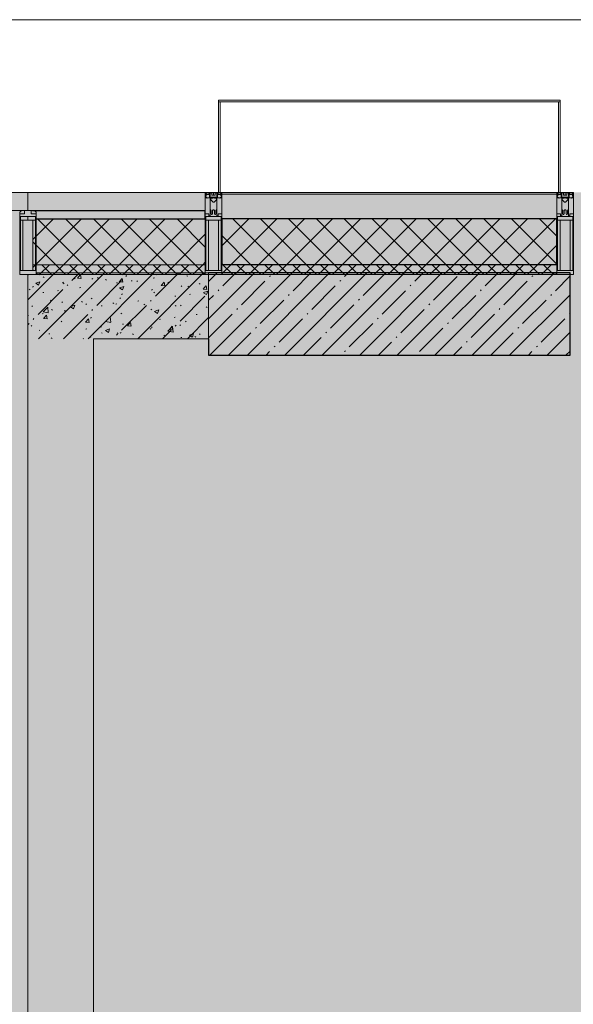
# Model space of a CAD drawing. Header units: millimetres. Extents: x -76220005 to 7466349, y -86687 to 22351.
# Tile 41 of 256: x 31953 to 33638, y -21753 to -18759. Entities that reach past the tile are written whole.
import ezdxf

# ---------------------------------------------------------------- set-up
doc = ezdxf.new("R2010")
doc.units = ezdxf.units.MM
for name, color, linetype, lineweight in [('_0', 7, 'Continuous', 13), ('A-200-M_WALL', 7, 'Continuous', 5), ('A-200-M_WALL_PAT', 7, 'Continuous', 5), ('A-214-M_CURT_WALL', 7, 'Continuous', 5), ('A-215-M_CURT_PANEL', 7, 'Continuous', 5), ('A-280-M_COLUMN', 7, 'Continuous', 5), ('S-280-M_COLUMN', 7, 'Continuous', 5), ('Z-060-M_DETAIL', 7, 'Continuous', 5), ('Ограждение', 7, 'Continuous', 5), ('Поручни', 7, 'Continuous', 5)]:
    doc.layers.add(name, color=color, linetype=linetype, lineweight=lineweight)
pattern_1 = [(45, (0, 0), (-21.213203, 21.213203), []), (135, (0, 0), (-21.213203, -21.213203), [])]
pattern_2 = [(45, (0, 0), (-42.42641, 42.42641), []), (135, (0, 0), (-42.42641, -42.42641), [])]
pattern_3 = [(45, (36177.98, -48979.44), (-75.43415, 75.43415), [106.68, -17.78, 3.556, -17.78]), (45, (36177.98, -48904.05), (-75.43415, 75.43415), []), (50, (36177.98, -48979.44), (127.5292, -11.15758), [13.335, -146.685]), (355, (36177.98, -48979.44), (-24.66966, 133.74), [10.668, -117.348]), (100.451, (36188.6, -48980.37), (102.85973, 122.5818), [11.333, -124.663]), (46.184, (36177.98, -48943.88), (189.75516, -29.4304), [20.002, -220.027]), (96.636, (36193.79, -48946.33), (166.1822, 173.1996), [17, -186.995]), (351.184, (36177.98, -48943.88), (166.1839, 173.1976), [16.002, -176.022]), (21, (36195.76, -48952.77), (106.13027, -71.58603), [13.335, -146.685]), (326, (36195.76, -48952.77), (43.2619, 128.93175), [10.668, -117.348]), (71.451, (36204.6, -48958.73), (149.392, 57.34505), [11.333, -124.663]), (37.5, (36177.975, -48979.436), (2.16223, 59.18836), [3.353, -112.573, 3.353, -115.773, -117.792]), (37.5, (36177.975, -48979.436), (2.16223, 59.18836), [-235.052, 3.353, -114.44]), (7.5, (36177.975, -48979.436), (46.77386, 70.12615), [3.353, -64.567, 3.353, -109.906, -44.894]), (7.5, (36177.975, -48979.436), (46.77386, 70.12615), [-181.178, 3.353, -41.542]), (327.5, (36138.326, -48979.436), (94.91367, -4.01009), [3.353, -41.097, 3.353, -135.331, -184.023]), (327.5, (36138.326, -48979.436), (94.91367, -4.01009), [-183.134, 3.353, -180.67]), (317.5, (36120.55, -48979.44), (103.69057, 17.79882), [3.353, -54.432, 3.353, -88.748, -130.683]), (317.5, (36120.55, -48979.44), (103.69057, 17.79882), [-149.885, 3.353, -127.33])]

# ---------------------------------------------------------------- blocks, each defined once
blk = doc.blocks.new('Rectangular Mullion - 50Wx250H-2623690-50_AS_Plan_10')
at = {"layer": 'Z-060-M_DETAIL'}
for p, q in [((-25, 65.2), (-25, 250)), ((-25, 250), (0, 250)), ((25, 250), (0, 250)), ((25, 65.2), (25, 250)), ((-23, 237.3), (0, 237.3)), ((-23, 237.3), (-23, 73.6)), ((-14.9, 84), (-14.9, 237.3)), ((23, 237.3), (0, 237.3)), ((14.9, 84), (14.9, 237.3)), ((23, 237.3), (23, 73.6)), ((-14, 65.2), (-25, 65.2)), ((0, 84), (-23, 84)), ((-0.5, 73.6), (-23, 73.6)), ((-14, 71.3), (-14, 65.2)), ((-10, 71.3), (-14, 71.3)), ((-10, 53), (-10, 71.3)), ((-7, 65.2), (-5.9, 67.3)), ((-7, 65.2), (-7, 54.7)), ((-4.1, 67.3), (-5.9, 67.3)), ((-4.1, 67.3), (-2.9, 65.1)), ((-2.9, 65.1), (-2.9, 54.6)), ((0, 84), (23, 84)), ((0.5, 73.6), (23, 73.6)), ((4.1, 67.3), (2.9, 65.1)), ((2.9, 65.1), (2.9, 54.6)), ((4.1, 67.3), (5.9, 67.3)), ((7, 65.2), (5.9, 67.3)), ((7, 65.2), (7, 54.7)), ((10, 71.3), (14, 71.3)), ((10, 53), (10, 71.3)), ((14, 71.3), (14, 65.2)), ((14, 65.2), (25, 65.2)), ((-8.7, 53), (-10, 53)), ((-10, 53), (-10, 17)), ((-8.7, 53), (-7, 54.7)), ((-8.5, 23), (-1.5, 30)), ((-1.3, 53), (-2.9, 54.6)), ((-1.5, 30), (0, 30)), ((0, 53), (-1.3, 53)), ((0, 53), (1.3, 53)), ((1.5, 30), (0, 30)), ((1.3, 53), (2.9, 54.6)), ((8.5, 23), (1.5, 30)), ((8.7, 53), (7, 54.7)), ((8.7, 53), (10, 53)), ((10, 53), (10, 17)), ((-23.8, 14.6), (-25, 14.2)), ((-25, 0), (-25, 14.2)), ((-22.3, 17), (-23.8, 17)), ((-23.8, 17), (-23.8, 14.6)), ((-22.5, 10.6), (-23.8, 14.6)), ((-22.5, 10.6), (-23.7, 9.9)), ((-23.7, 1.3), (-23.7, 9.9)), ((-23.7, 1.3), (-11.8, 1.3)), ((-23.2, 10.2), (-22.5, 8)), ((-22.5, 8), (-22.5, 4.5)), ((-21.3, 4.5), (-22.5, 4.5)), ((-22.3, 17), (-22.3, 16)), ((-22.3, 16), (-21.3, 16)), ((-19, 17.6), (-21.3, 16)), ((-21.3, 4.5), (-21.3, 6.5)), ((-21.3, 6.5), (-14.2, 6.5)), ((-18.4, 16.6), (-19, 17.6)), ((-7.4, 16.6), (-18.4, 16.6)), ((-14.2, 6.5), (-14.2, 4.5)), ((-13.2, 4.5), (-14.2, 4.5)), ((-13.2, 4.5), (-12.2, 7.2)), ((-12.7, 7.6), (-11.3, 11.4)), ((-12.7, 7.6), (-11.8, 6.9)), ((-12.2, 9), (-12.2, 14.8)), ((-12.2, 14.8), (0, 14.8)), ((-11.8, 1.3), (-11.8, 6.9)), ((-10.5, 11.2), (-11.3, 11.4)), ((-10.5, 1.5), (-10.5, 11.2)), ((-4.8, 1.5), (-10.5, 1.5)), ((-10, 17), (-7.5, 17)), ((-8.5, 18.5), (-8.5, 23)), ((-7.5, 18.5), (-8.5, 18.5)), ((-7.5, 17), (-7.5, 18.5)), ((-7.4, 18), (-7.4, 16.6)), ((-2.6, 18), (-7.4, 18)), ((0, 8), (-4.8, 8)), ((-4.8, 1.5), (-4.8, 8)), ((-2.6, 18), (-2.6, 16.8)), ((-2.6, 16.8), (0, 16.8)), ((2.6, 16.8), (0, 16.8)), ((0, 14.8), (0, 16.8)), ((0, 14.8), (0, 16.8)), ((12.2, 14.8), (0, 14.8)), ((0, 0), (0, 8)), ((0, 8), (4.8, 8)), ((0, 0), (0, 8)), ((2.6, 18), (2.6, 16.8)), ((2.6, 18), (7.4, 18)), ((4.8, 1.5), (4.8, 8)), ((4.8, 1.5), (10.5, 1.5)), ((7.4, 18), (7.4, 16.6)), ((7.4, 16.6), (18.4, 16.6)), ((7.5, 18.5), (8.5, 18.5)), ((7.5, 17), (7.5, 18.5)), ((10, 17), (7.5, 17)), ((8.5, 18.5), (8.5, 23)), ((10.5, 11.2), (11.3, 11.4)), ((10.5, 1.5), (10.5, 11.2)), ((12.7, 7.6), (11.3, 11.4)), ((12.7, 7.6), (11.8, 6.9)), ((11.8, 1.3), (11.8, 6.9)), ((23.7, 1.3), (11.8, 1.3)), ((12.2, 9), (12.2, 14.8)), ((13.2, 4.5), (12.2, 7.2)), ((13.2, 4.5), (14.2, 4.5)), ((21.3, 6.5), (14.2, 6.5)), ((14.2, 6.5), (14.2, 4.5)), ((18.4, 16.6), (19, 17.6)), ((19, 17.6), (21.3, 16)), ((22.3, 16), (21.3, 16)), ((21.3, 4.5), (21.3, 6.5)), ((21.3, 4.5), (22.5, 4.5)), ((22.3, 17), (22.3, 16)), ((22.3, 17), (23.8, 17)), ((22.5, 10.6), (23.8, 14.6)), ((22.5, 10.6), (23.7, 9.9)), ((23.2, 10.2), (22.5, 8)), ((22.5, 8), (22.5, 4.5)), ((23.7, 1.3), (23.7, 9.9)), ((23.8, 17), (23.8, 14.6)), ((23.8, 14.6), (25, 14.2)), ((25, 0), (25, 14.2)), ((-25, 0), (0, 0)), ((25, 0), (0, 0))]:
    blk.add_line(p, q, dxfattribs=at)
for centre, start, end in [((-0.5, 73.1), 360, 90), ((0.5, 73.1), 90, 180)]:
    blk.add_arc(centre, 0.5, start, end, dxfattribs=at)
blk = doc.blocks.new('Rectangular Mullion - R_StandardFrame_50Wx250H-3812575-50_AS_Plan_10')
at = {"layer": 'A-214-M_CURT_WALL', "lineweight": 9}
for p, q in [((-50, -250), (-50, 0)), ((-50, 0), (0, 0)), ((0, 0), (0, -250)), ((0, -250), (-50, -250))]:
    blk.add_line(p, q, dxfattribs=at)
blk = doc.blocks.new('Rectangular Mullion - R_StandardFrame_50Wx250H-3556009-50_AS_Plan_10')
at = {"layer": 'A-214-M_CURT_WALL', "lineweight": 9}
for p, q in [((0, 0), (-50, 0)), ((-50, 0), (-50, -250)), ((0, -250), (0, 0)), ((-50, -250), (0, -250))]:
    blk.add_line(p, q, dxfattribs=at)
blk = doc.blocks.new('System Panel - A_PAN_Glass-3484169-50_AS_Plan_10')
at = {"layer": 'A-215-M_CURT_PANEL'}
for p, q in [((-720, 55), (-720, 0)), ((720, 55), (-706, 55)), ((720, 0), (720, 55)), ((-720, 0), (720, 0))]:
    blk.add_line(p, q, dxfattribs=at)
blk = doc.blocks.new('Rectangular Mullion - 50Wx250H-3156125-50_AS_Plan_10')
at = {"layer": 'Z-060-M_DETAIL'}
for p, q in [((0, 250), (-25, 250)), ((-25, 250), (-25, 237.3)), ((-25, 65.2), (-25, 250)), ((-25, 250), (0, 250)), ((25, 250), (0, 250)), ((25, 250), (0, 250)), ((25, 237.3), (25, 250)), ((25, 65.2), (25, 250)), ((-23, 237.3), (0, 237.3)), ((-23, 237.3), (0, 237.3)), ((-23, 237.3), (-23, 73.6)), ((0, 237.3), (-14.9, 237.3)), ((-14.9, 237.3), (-14.9, 84)), ((-14.9, 84), (-14.9, 237.3)), ((14.9, 237.3), (0, 237.3)), ((0, 237.3), (23, 237.3)), ((23, 237.3), (0, 237.3)), ((14.9, 84), (14.9, 237.3)), ((14.9, 84), (14.9, 237.3)), ((23, 237.3), (23, 73.6)), ((-25, 73.6), (-25, 65.2)), ((-25, 65.2), (-25, 60.2)), ((-10, 65.2), (-25, 65.2)), ((-25, 65.2), (-25, 60.2)), ((-25, 65.2), (-10, 65.2)), ((-10, 65.2), (-25, 65.2)), ((0, 84), (-23, 84)), ((-23, 84), (-23, 73.6)), ((0, 84), (-23, 84)), ((-23, 73.6), (0, 73.6)), ((0, 73.6), (-23, 73.6)), ((-0.5, 73.6), (-23, 73.6)), ((-14.9, 84), (0, 84)), ((-10, 55), (-10, 65.2)), ((-10, 65.2), (-10, 55)), ((-10, 55), (-10, 65.2)), ((0, 84), (14.9, 84)), ((23, 84), (0, 84)), ((0, 84), (0, 73.6)), ((0, 84), (23, 84)), ((0, 73.6), (0, 84)), ((0, 73.6), (23, 73.6)), ((23, 73.6), (0, 73.6)), ((0.5, 73.6), (23, 73.6)), ((10, 65.2), (10, 55)), ((25, 65.2), (10, 65.2)), ((10, 55), (10, 65.2)), ((10, 65.2), (25, 65.2)), ((10, 65.2), (25, 65.2)), ((10, 55), (10, 65.2)), ((23, 73.6), (23, 84)), ((25, 65.2), (25, 73.6)), ((25, 65.2), (25, 60.2)), ((25, 60.2), (25, 65.2)), ((-10, 55), (-14, 55)), ((-14, 55), (-10, 55)), ((-10, 55), (0, 55)), ((0, 55), (-10, 55)), ((0, 55), (10, 55)), ((0, 55), (10, 55)), ((10, 55), (14, 55)), ((10, 55), (14, 55))]:
    blk.add_line(p, q, dxfattribs=at)
for centre, start, end in [((-14, 69.1), 218.9723, 270), ((-14, 69.1), 218.9723, 270), ((-14, 69.1), 218.9723, 270), ((14, 69.1), 270, 321.0277), ((14, 69.1), 270, 321.0277), ((14, 69.1), 270, 321.0277)]:
    blk.add_arc(centre, 14.1, start, end, dxfattribs=at)
blk = doc.blocks.new('Rectangular Mullion - R_InvisibleFrame_50Wx250H-3483534-50_AS_Plan_10')
at = {"layer": 'A-214-M_CURT_WALL', "lineweight": 9}
for p, q in [((-25, -237.3), (-25, -73.6)), ((25, -73.6), (25, -237.3))]:
    blk.add_line(p, q, dxfattribs=at)
blk = doc.blocks.new('Ограждение - Ограждение-5498546-50_AS_Plan_10')
at = {"layer": 'Поручни'}
blk.add_line((1285, 30145), (-48326.5, 30145), dxfattribs=at)
blk = doc.blocks.new('Ограждение - Ограждение-6093069-50_AS_Plan_10')
at = {"layer": 'Поручни'}
blk.add_line((1285, 30145), (-48326.5, 30145), dxfattribs=at)
blk = doc.blocks.new('Ограждение - Ограждение-6098503-50_AS_Plan_10')
at = {"layer": 'Поручни'}
blk.add_line((1285, 30145), (-48326.5, 30145), dxfattribs=at)
blk = doc.blocks.new('RST_AR_KMN_R22_B1_FCD_rvt-1-50_AS_Plan_10')
at = {"layer": 'A-200-M_WALL_PAT', "true_color": 0xeff9fa}
blk.add_hatch(color=7, dxfattribs=at).paths.add_polyline_path([(-3660, 29640), (-3660, 29695), (-4200, 29695), (-4200, 29640), (-4175, 29640)])
at = {"layer": 'A-200-M_WALL_PAT'}
h = blk.add_hatch(dxfattribs=at)
h.set_pattern_fill('FP_5', color=256, style=0, pattern_type=2)
h.set_pattern_definition(pattern_2)
h.paths.add_polyline_path([(-3660, 29475), (-3660, 29615), (-4177, 29615), (-4177, 29611.1), (-4185.1, 29611.1), (-4185.1, 29475)])
h = blk.add_hatch(dxfattribs=at)
h.set_pattern_fill('FP_5', color=256, style=0, pattern_type=2)
h.set_pattern_definition(pattern_2)
h.paths.add_polyline_path([(-2590, 29475), (-2590, 29615), (-3610, 29615), (-3610, 29475), (-2897.8, 29475)])
h = blk.add_hatch(dxfattribs=at)
h.set_pattern_fill('FP_4', color=256, style=0, pattern_type=2)
h.set_pattern_definition(pattern_1)
h.paths.add_polyline_path([(-3660, 29445), (-3660, 29475), (-4185.1, 29475), (-4185.1, 29457.7), (-4175, 29457.7), (-4175, 29445)])
h = blk.add_hatch(dxfattribs=at)
h.set_pattern_fill('FP_4', color=256, style=0, pattern_type=2)
h.set_pattern_definition(pattern_1)
h.paths.add_polyline_path([(-3610, 29445), (-2590, 29445), (-2590, 29475), (-3610, 29475)])
at = {"layer": 'A-200-M_WALL'}
for p, q in [((-3660, 29695), (-4200, 29695)), ((-4200, 29695), (-4200, 29640)), ((-3660, 29640), (-3660, 29695)), ((-2590, 29695), (-3610, 29695)), ((-3610, 29695), (-3610, 29690)), ((-2590, 29690), (-2590, 29695)), ((-3610, 29690), (-3610, 29615)), ((-2590, 29690), (-3610, 29690)), ((-2590, 29615), (-2590, 29690)), ((-3660, 29475), (-3660, 29615)), ((-4185.1, 29475), (-3660, 29475)), ((-3660, 29445), (-3660, 29475)), ((-3610, 29475), (-3610, 29445)), ((-2590, 29445), (-2590, 29475)), ((-4175, 29445), (-3660, 29445)), ((-3610, 29445), (-2590, 29445))]:
    blk.add_line(p, q, dxfattribs=at)
at = {"layer": 'A-200-M_WALL', "lineweight": 25}
for p, q in [((-4186, 29640), (-3660, 29640)), ((-3660, 29615), (-3660, 29640)), ((-4177, 29615), (-3660, 29615)), ((-3610, 29615), (-3610, 29475)), ((-2590, 29615), (-3610, 29615)), ((-2590, 29475), (-2590, 29615)), ((-2590, 29475), (-3610, 29475))]:
    blk.add_line(p, q, dxfattribs=at)
at = {"layer": 'A-280-M_COLUMN', "lineweight": 18}
for p, q in [((-2580, 29975.1), (-3620, 29975.1)), ((-3620, 29975.1), (-3620, 29970.1)), ((-3615, 29970.1), (-3620, 29970.1)), ((-3620, 29970.1), (-3620, 29695)), ((-3620, 29970.1), (-2580, 29970.1)), ((-3615, 29695), (-3615, 29970.1)), ((-2580, 29970.1), (-2585, 29970.1)), ((-2585, 29970.1), (-2585, 29695)), ((-2580, 29970.1), (-2580, 29975.1)), ((-2580, 29695), (-2580, 29970.1)), ((-3620, 29695), (-3615, 29695)), ((-2585, 29695), (-2580, 29695))]:
    blk.add_line(p, q, dxfattribs=at)
at = {"layer": 'A-214-M_CURT_WALL', "lineweight": 5, "rotation": 180}
for name, p in [('Rectangular Mullion - 50Wx250H-2623690-50_AS_Plan_10', (-3635, 29695)), ('Rectangular Mullion - 50Wx250H-2623690-50_AS_Plan_10', (-2565, 29695)), ('Rectangular Mullion - 50Wx250H-3156125-50_AS_Plan_10', (-4200, 29695))]:
    blk.add_blockref(name, p, dxfattribs=at)
at = {"layer": 'A-214-M_CURT_WALL', "lineweight": 5}
blk.add_blockref('Rectangular Mullion - R_StandardFrame_50Wx250H-3556009-50_AS_Plan_10', (-3610, 29695), dxfattribs=at)
at = {"layer": 'A-214-M_CURT_WALL', "lineweight": 5, "extrusion": (0, 0, -1)}
for name, p in [('Rectangular Mullion - R_StandardFrame_50Wx250H-3812575-50_AS_Plan_10', (2590, 29695)), ('Rectangular Mullion - R_InvisibleFrame_50Wx250H-3483534-50_AS_Plan_10', (4200, 29695))]:
    blk.add_blockref(name, p, dxfattribs=at)
at = {"layer": 'A-215-M_CURT_PANEL', "lineweight": 5, "rotation": 180}
blk.add_blockref('System Panel - A_PAN_Glass-3484169-50_AS_Plan_10', (-4920, 29695), dxfattribs=at)
at = {"layer": 'Ограждение', "lineweight": 5}
for name in ['Ограждение - Ограждение-5498546-50_AS_Plan_10', 'Ограждение - Ограждение-6093069-50_AS_Plan_10', 'Ограждение - Ограждение-6098503-50_AS_Plan_10']:
    blk.add_blockref(name, (36940, 75), dxfattribs=at)

msp = doc.modelspace()

# ---------------------------------------------------------------- hatches: boundary and pattern name
at = {"layer": '_0', "transparency": 33554534}
h = msp.add_hatch(color=252, dxfattribs=at)
h.dxf.hatch_style = 1
h.paths.add_polyline_path([(17837.9, -49734.4), (25204.6, -19284.4), (73878, -19284.4), (73878, -49734.4)])
h.paths.add_polyline_path([(28728, -40979.4), (28728, -37429.4), (30528, -37429.4), (30528, -30029.4), (28477.6, -30029.4), (28478, -28029.4), (29978, -28029.4), (29978, -27479.4), (32178, -27479.4), (32178, -28029.4), (44478, -28029.4), (44478, -27929.4), (45278, -27929.4), (45278, -27379.4), (47528, -27379.4), (47528, -27929.4), (53578, -27929.4), (53578, -27379.4), (55478, -27379.4), (55478, -27929.4), (64478, -27929.4), (64478, -26229.4), (67788, -26229.4), (67788, -28219.4), (66578, -28219.4), (66578, -30029.4), (62978, -30029.4), (62078, -30029.4), (58678, -30029.4), (58678, -38979.4), (61728, -38979.4), (62978, -38979.4), (66878, -38979.4), (66878, -41429.4), (64488, -41429.4), (64488, -41079.4), (59948, -41079.4), (59948, -41629.4), (57898, -41629.4), (57898, -41079.4), (47038, -41079.4), (47038, -41629.4), (44088, -41629.4), (44088, -40979.4)], flags=16)
at = {"layer": 'A-200-M_WALL_PAT'}
h = msp.add_hatch(dxfattribs=at)
h.set_pattern_fill('FP_2', color=256, style=0, pattern_type=2)
h.set_pattern_definition(pattern_3)
h.paths.add_polyline_path([(31978, -19729.4), (32528, -19729.4), (32528, -19529.4), (32003, -19529.4), (32003, -19534.4), (31978, -19534.4)])
h = msp.add_hatch(dxfattribs=at)
h.set_pattern_fill('FP_2', color=256, style=0, pattern_type=2)
h.set_pattern_definition(pattern_3)
h.paths.add_polyline_path([(32178, -28229.4), (32178, -27329.4), (31978, -27329.4), (31978, -28229.4)])
h.paths.add_polyline_path([(32178, -26229.4), (32178, -19729.4), (31978, -19729.4), (31978, -26229.4)])
at = {"layer": 'S-280-M_COLUMN'}
h = msp.add_hatch(dxfattribs=at)
h.set_pattern_fill('FP_1', color=256, style=0, pattern_type=2)
h.set_pattern_definition([(45, (36177.975, -48979.44), (-57.02463, 57.02463), []), (45, (36235, -48979.44), (-57.02463, 57.02463), [100.806, -20.161, 3.353, -16.808])])
h.paths.add_polyline_path([(33628, -19779.4), (33628, -19529.4), (32528, -19529.4), (32528, -19779.4), (33280.1, -19779.4)])

# ---------------------------------------------------------------- linework, layer by layer
at = {"layer": 'A-200-M_WALL', "lineweight": 9}
for p, q in [((31978, -19534.4), (31978, -25029.7)), ((32528, -19529.4), (32003, -19529.4)), ((32178, -24029.2), (32178, -19729.4)), ((32178, -19729.4), (32528, -19729.4))]:
    msp.add_line(p, q, dxfattribs=at)
at = {"layer": 'A-200-M_WALL'}
msp.add_line((32528, -19729.4), (32528, -19529.4), dxfattribs=at)
at = {"layer": 'S-280-M_COLUMN', "lineweight": 25}
for p, q in [((33628, -19529.4), (32528, -19529.4)), ((33628, -19779.4), (33628, -19529.4)), ((32528, -19729.4), (32528, -19779.4)), ((32528, -19779.4), (33628, -19779.4))]:
    msp.add_line(p, q, dxfattribs=at)
at = {"layer": 'S-280-M_COLUMN'}
msp.add_line((32528, -19529.4), (32528, -19729.4), dxfattribs=at)

# ---------------------------------------------------------------- block references
at = {"lineweight": 5}
msp.add_blockref('RST_AR_KMN_R22_B1_FCD_rvt-1-50_AS_Plan_10', (36178, -48979.4), dxfattribs=at)

doc.saveas('drawing.dxf')
